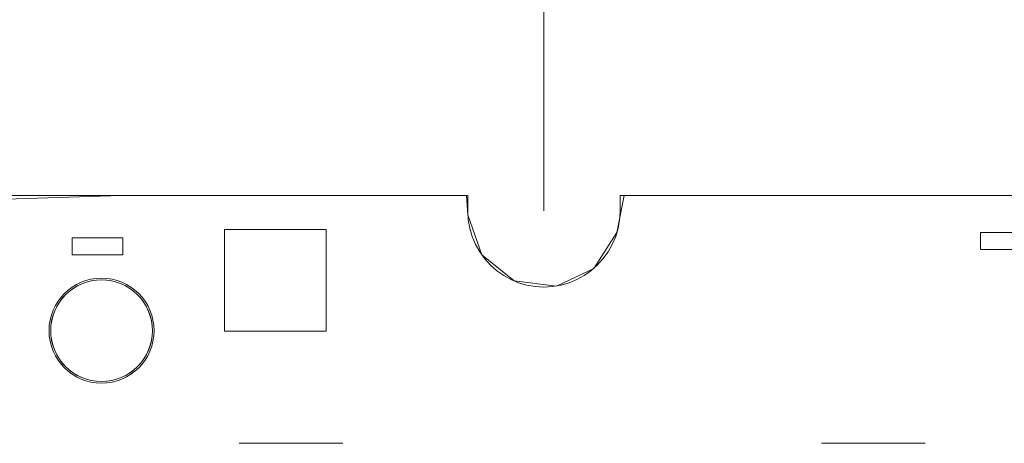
# Model space of a CAD drawing. Header units: inches. Extents: x 511 to 849, y 252 to 484.
# Tile 57 of 235: x 526 to 555, y 447 to 460. Entities that reach past the tile are written whole.
import ezdxf

# ---------------------------------------------------------------- set-up
doc = ezdxf.new("R2010")
doc.units = ezdxf.units.IN
doc.header["$MEASUREMENT"] = 0
doc.linetypes.add('AI-Linetype-16', pattern=[25.719999, 12.86, -12.86])
doc.linetypes.add('AI-Linetype-18', pattern=[25.719999, 12.86, -12.86])
doc.layers.add('1', color=7, linetype='Continuous')

# ---------------------------------------------------------------- blocks, each defined once
blk = doc.blocks.new('block 1300')
at = {"layer": '1', "color": 18, "lineweight": 13, "true_color": 0x4c0000}
blk.add_lwpolyline([(524.219, 454.585), (539.097, 454.585)], dxfattribs=at)
blk = doc.blocks.new('block 1301')
at = {"layer": '1', "color": 18, "lineweight": 13, "true_color": 0x4c0000}
blk.add_lwpolyline([(543.597, 454.585), (656.718, 454.585)], dxfattribs=at)
blk = doc.blocks.new('block 1311')
at = {"layer": '1', "color": 18, "lineweight": 13, "true_color": 0x4c0000}
blk.add_lwpolyline([(552.6, 447.274), (549.54, 447.274)], dxfattribs=at)
blk = doc.blocks.new('block 1323')
at = {"layer": '1', "color": 18, "lineweight": 13, "true_color": 0x4c0000}
blk.add_lwpolyline([(535.413, 447.274), (532.352, 447.274)], dxfattribs=at)
blk = doc.blocks.new('block 1328')
at = {"layer": '1', "color": 18, "lineweight": 13, "true_color": 0x4c0000}
blk.add_lwpolyline([(524.219, 454.585), (539.097, 454.585)], dxfattribs=at)
blk = doc.blocks.new('block 1336')
at = {"layer": '1', "color": 18, "lineweight": 13, "true_color": 0x4c0000}
blk.add_lwpolyline([(552.6, 447.274), (549.54, 447.274)], dxfattribs=at)
blk = doc.blocks.new('block 1340')
at = {"layer": '1', "color": 18, "lineweight": 13, "true_color": 0x4c0000}
blk.add_lwpolyline([(535.413, 447.274), (532.352, 447.274)], dxfattribs=at)
blk = doc.blocks.new('block 1343')
at = {"layer": '1', "color": 18, "lineweight": 13, "true_color": 0x4c0000}
blk.add_lwpolyline([(543.597, 454.585), (656.718, 454.585)], dxfattribs=at)
blk = doc.blocks.new('block 3720')
at = {"layer": '1', "color": 193, "linetype": 'AI-Linetype-16', "lineweight": 18, "true_color": 0x9966cc}
blk.add_lwpolyline([(541.347, 454.135), (541.347, 465.412)], dxfattribs=at)
blk = doc.blocks.new('block 3722')
at = {"layer": '1', "color": 193, "linetype": 'AI-Linetype-18', "lineweight": 18, "true_color": 0x9966cc}
blk.add_lwpolyline([(541.347, 454.135), (541.347, 465.412)], dxfattribs=at)
blk = doc.blocks.new('block 3798')
at = {"layer": '1', "color": 18, "lineweight": 13, "true_color": 0x4c0000}
blk.add_open_spline([(526.791, 450.597), (526.791, 451.426), (527.462, 452.097), (528.291, 452.097), (529.119, 452.097), (529.791, 451.426), (529.791, 450.597), (529.791, 449.769), (529.119, 449.097), (528.291, 449.097), (527.462, 449.097), (526.791, 449.769), (526.791, 450.597), (526.791, 450.597), (526.791, 450.597), (526.791, 450.597)], degree=3, knots=[0, 0, 0, 0, 1, 1, 1, 2, 2, 2, 3, 3, 3, 4, 4, 4, 5, 5, 5, 5], dxfattribs=at)
blk = doc.blocks.new('block 3799')
at = {"layer": '1', "color": 18, "lineweight": 13, "true_color": 0x4c0000}
blk.add_open_spline([(526.741, 450.597), (526.741, 451.453), (527.435, 452.147), (528.291, 452.147), (529.147, 452.147), (529.841, 451.453), (529.841, 450.597), (529.841, 449.741), (529.147, 449.047), (528.291, 449.047), (527.435, 449.047), (526.741, 449.741), (526.741, 450.597), (526.741, 450.597), (526.741, 450.597), (526.741, 450.597)], degree=3, knots=[0, 0, 0, 0, 1, 1, 1, 2, 2, 2, 3, 3, 3, 4, 4, 4, 5, 5, 5, 5], dxfattribs=at)
blk = doc.blocks.new('block 3800')
at = {"layer": '1', "color": 18, "lineweight": 13, "true_color": 0x4c0000}
blk.add_open_spline([(526.741, 450.597), (526.741, 451.453), (527.435, 452.147), (528.291, 452.147), (529.147, 452.147), (529.841, 451.453), (529.841, 450.597), (529.841, 449.741), (529.147, 449.047), (528.291, 449.047), (527.435, 449.047), (526.741, 449.741), (526.741, 450.597), (526.741, 450.597), (526.741, 450.597), (526.741, 450.597)], degree=3, knots=[0, 0, 0, 0, 1, 1, 1, 2, 2, 2, 3, 3, 3, 4, 4, 4, 5, 5, 5, 5], dxfattribs=at)
blk = doc.blocks.new('block 3801')
at = {"layer": '1', "color": 18, "lineweight": 13, "true_color": 0x4c0000}
blk.add_open_spline([(526.791, 450.597), (526.791, 451.426), (527.462, 452.097), (528.291, 452.097), (529.119, 452.097), (529.791, 451.426), (529.791, 450.597), (529.791, 449.769), (529.119, 449.097), (528.291, 449.097), (527.462, 449.097), (526.791, 449.769), (526.791, 450.597), (526.791, 450.597), (526.791, 450.597), (526.791, 450.597)], degree=3, knots=[0, 0, 0, 0, 1, 1, 1, 2, 2, 2, 3, 3, 3, 4, 4, 4, 5, 5, 5, 5], dxfattribs=at)
blk = doc.blocks.new('block 4242')
at = {"layer": '1', "color": 155, "lineweight": 18, "true_color": 0x4c7299}
blk.add_lwpolyline([(524.219, 454.585), (539.097, 454.585)], dxfattribs=at)
blk = doc.blocks.new('block 4243')
at = {"layer": '1', "color": 155, "lineweight": 18, "true_color": 0x4c7299}
blk.add_lwpolyline([(539.097, 454.585), (539.097, 454.106), (539.113, 453.864), (539.156, 453.62), (539.228, 453.377), (539.327, 453.143), (539.453, 452.92), (539.603, 452.713), (539.773, 452.526), (539.961, 452.362), (540.161, 452.222), (540.372, 452.107), (540.6, 452.012), (540.841, 451.942), (541.091, 451.899), (541.347, 451.885), (541.602, 451.899), (541.852, 451.942), (542.093, 452.012), (542.321, 452.107), (542.532, 452.222), (542.732, 452.362), (542.92, 452.526), (543.09, 452.713), (543.24, 452.92), (543.366, 453.143), (543.465, 453.377), (543.537, 453.62), (543.58, 453.864), (543.596, 454.106), (543.597, 454.585)], dxfattribs=at)
blk = doc.blocks.new('block 4258')
at = {"layer": '1', "color": 155, "lineweight": 18, "true_color": 0x4c7299}
blk.add_lwpolyline([(543.597, 454.585), (656.718, 454.585)], dxfattribs=at)
blk = doc.blocks.new('block 4270')
at = {"layer": '1', "color": 18, "lineweight": 13, "true_color": 0x4c0000}
blk.add_lwpolyline([(524.219, 454.434), (528.868, 454.585), (538.467, 454.585), (539.067, 454.585), (539.1, 454.013), (539.511, 452.833), (540.467, 452.064), (541.714, 451.915), (542.821, 452.435), (543.503, 453.494), (543.717, 454.585), (544.917, 454.585), (583.314, 454.585)], dxfattribs=at)
blk = doc.blocks.new('block 4448')
at = {"layer": '1', "color": 18, "lineweight": 13, "true_color": 0x4c0000}
blk.add_lwpolyline([(524.219, 454.434), (528.868, 454.585), (538.467, 454.585), (539.067, 454.585), (539.1, 454.013), (539.511, 452.833), (540.467, 452.064), (541.714, 451.915), (542.821, 452.435), (543.503, 453.494), (543.717, 454.585), (544.917, 454.585), (583.314, 454.585)], dxfattribs=at)
blk = doc.blocks.new('block 4579')
at = {"layer": '1', "color": 18, "lineweight": 13, "true_color": 0x4c0000}
blk.add_open_spline([(527.419, 453.336), (527.419, 453.169), (527.419, 453.003), (527.419, 452.836), (527.919, 452.836), (528.419, 452.836), (528.919, 452.836), (528.919, 453.003), (528.919, 453.169), (528.919, 453.336), (528.419, 453.336), (527.919, 453.336), (527.419, 453.336)], degree=3, knots=[0, 0, 0, 0, 1, 1, 1, 2, 2, 2, 3, 3, 3, 4, 4, 4, 4], dxfattribs=at)
blk = doc.blocks.new('block 4580')
at = {"layer": '1', "color": 18, "lineweight": 13, "true_color": 0x4c0000}
blk.add_open_spline([(554.229, 453.495), (554.229, 453.328), (554.229, 453.162), (554.229, 452.995), (554.729, 452.995), (555.229, 452.995), (555.729, 452.995), (555.729, 453.162), (555.729, 453.328), (555.729, 453.495), (555.229, 453.495), (554.729, 453.495), (554.229, 453.495)], degree=3, knots=[0, 0, 0, 0, 1, 1, 1, 2, 2, 2, 3, 3, 3, 4, 4, 4, 4], dxfattribs=at)
blk = doc.blocks.new('block 4582')
at = {"layer": '1', "color": 18, "lineweight": 13, "true_color": 0x4c0000}
blk.add_lwpolyline([(539.097, 454.585), (539.097, 454.106), (539.113, 453.864), (539.156, 453.62), (539.228, 453.377), (539.327, 453.143), (539.453, 452.92), (539.603, 452.713), (539.773, 452.526), (539.961, 452.362), (540.161, 452.222), (540.372, 452.107), (540.6, 452.012), (540.841, 451.942), (541.091, 451.899), (541.347, 451.885), (541.602, 451.899), (541.852, 451.942), (542.093, 452.012), (542.321, 452.107), (542.532, 452.222), (542.732, 452.362), (542.92, 452.526), (543.09, 452.713), (543.24, 452.92), (543.366, 453.143), (543.465, 453.377), (543.537, 453.62), (543.58, 453.864), (543.596, 454.106), (543.597, 454.585)], dxfattribs=at)
blk = doc.blocks.new('block 4584')
at = {"layer": '1', "color": 18, "lineweight": 13, "true_color": 0x4c0000}
blk.add_lwpolyline([(526.791, 450.597), (526.798, 450.739), (526.818, 450.883), (526.854, 451.026), (526.903, 451.167), (526.967, 451.303), (527.045, 451.432), (527.135, 451.553), (527.235, 451.663), (527.344, 451.761), (527.46, 451.846), (527.582, 451.919), (527.711, 451.981), (527.849, 452.03), (527.992, 452.067), (528.14, 452.09), (528.291, 452.097), (528.441, 452.09), (528.589, 452.067), (528.733, 452.03), (528.87, 451.981), (529, 451.919), (529.121, 451.846), (529.237, 451.761), (529.347, 451.663), (529.447, 451.553), (529.537, 451.432), (529.614, 451.303), (529.678, 451.167), (529.728, 451.026), (529.763, 450.883), (529.784, 450.739), (529.791, 450.597), (529.784, 450.455), (529.763, 450.311), (529.728, 450.168), (529.678, 450.027), (529.614, 449.891), (529.537, 449.762), (529.447, 449.642), (529.347, 449.532), (529.237, 449.433), (529.121, 449.348), (529, 449.275), (528.87, 449.214), (528.733, 449.164), (528.589, 449.127), (528.441, 449.105), (528.291, 449.097), (528.14, 449.105), (527.992, 449.127), (527.849, 449.164), (527.711, 449.214), (527.582, 449.275), (527.46, 449.348), (527.344, 449.433), (527.235, 449.532), (527.135, 449.642), (527.045, 449.762), (526.967, 449.891), (526.903, 450.027), (526.854, 450.168), (526.818, 450.311), (526.798, 450.455), (526.791, 450.597)], dxfattribs=at)
blk = doc.blocks.new('block 4585')
at = {"layer": '1', "color": 18, "lineweight": 13, "true_color": 0x4c0000}
blk.add_open_spline([(534.919, 450.586), (533.919, 450.586), (532.919, 450.586), (531.919, 450.586), (531.919, 451.586), (531.919, 452.586), (531.919, 453.586), (532.919, 453.586), (533.919, 453.586), (534.919, 453.586), (534.919, 452.586), (534.919, 451.586), (534.919, 450.586)], degree=3, knots=[0, 0, 0, 0, 1, 1, 1, 2, 2, 2, 3, 3, 3, 4, 4, 4, 4], dxfattribs=at)
blk = doc.blocks.new('block 4604')
at = {"layer": '1', "color": 18, "lineweight": 13, "true_color": 0x4c0000}
blk.add_open_spline([(527.419, 453.336), (527.419, 453.169), (527.419, 453.003), (527.419, 452.836), (527.919, 452.836), (528.419, 452.836), (528.919, 452.836), (528.919, 453.003), (528.919, 453.169), (528.919, 453.336), (528.419, 453.336), (527.919, 453.336), (527.419, 453.336)], degree=3, knots=[0, 0, 0, 0, 1, 1, 1, 2, 2, 2, 3, 3, 3, 4, 4, 4, 4], dxfattribs=at)
blk = doc.blocks.new('block 4606')
at = {"layer": '1', "color": 18, "lineweight": 13, "true_color": 0x4c0000}
blk.add_open_spline([(534.919, 450.586), (533.919, 450.586), (532.919, 450.586), (531.919, 450.586), (531.919, 451.586), (531.919, 452.586), (531.919, 453.586), (532.919, 453.586), (533.919, 453.586), (534.919, 453.586), (534.919, 452.586), (534.919, 451.586), (534.919, 450.586)], degree=3, knots=[0, 0, 0, 0, 1, 1, 1, 2, 2, 2, 3, 3, 3, 4, 4, 4, 4], dxfattribs=at)
blk = doc.blocks.new('block 4608')
at = {"layer": '1', "color": 18, "lineweight": 13, "true_color": 0x4c0000}
blk.add_lwpolyline([(539.097, 454.585), (539.097, 454.106), (539.113, 453.864), (539.156, 453.62), (539.228, 453.377), (539.327, 453.143), (539.453, 452.92), (539.603, 452.713), (539.773, 452.526), (539.961, 452.362), (540.161, 452.222), (540.372, 452.107), (540.6, 452.012), (540.841, 451.942), (541.091, 451.899), (541.347, 451.885), (541.602, 451.899), (541.852, 451.942), (542.093, 452.012), (542.321, 452.107), (542.532, 452.222), (542.732, 452.362), (542.92, 452.526), (543.09, 452.713), (543.24, 452.92), (543.366, 453.143), (543.465, 453.377), (543.537, 453.62), (543.58, 453.864), (543.596, 454.106), (543.597, 454.585)], dxfattribs=at)
blk = doc.blocks.new('block 4610')
at = {"layer": '1', "color": 18, "lineweight": 13, "true_color": 0x4c0000}
blk.add_lwpolyline([(526.791, 450.597), (526.798, 450.739), (526.818, 450.883), (526.854, 451.026), (526.903, 451.167), (526.967, 451.303), (527.045, 451.432), (527.135, 451.553), (527.235, 451.663), (527.344, 451.761), (527.46, 451.846), (527.582, 451.919), (527.711, 451.981), (527.849, 452.03), (527.992, 452.067), (528.14, 452.09), (528.291, 452.097), (528.441, 452.09), (528.589, 452.067), (528.733, 452.03), (528.87, 451.981), (529, 451.919), (529.121, 451.846), (529.237, 451.761), (529.347, 451.663), (529.447, 451.553), (529.537, 451.432), (529.614, 451.303), (529.678, 451.167), (529.728, 451.026), (529.763, 450.883), (529.784, 450.739), (529.791, 450.597), (529.784, 450.455), (529.763, 450.311), (529.728, 450.168), (529.678, 450.027), (529.614, 449.891), (529.537, 449.762), (529.447, 449.642), (529.347, 449.532), (529.237, 449.433), (529.121, 449.348), (529, 449.275), (528.87, 449.214), (528.733, 449.164), (528.589, 449.127), (528.441, 449.105), (528.291, 449.097), (528.14, 449.105), (527.992, 449.127), (527.849, 449.164), (527.711, 449.214), (527.582, 449.275), (527.46, 449.348), (527.344, 449.433), (527.235, 449.532), (527.135, 449.642), (527.045, 449.762), (526.967, 449.891), (526.903, 450.027), (526.854, 450.168), (526.818, 450.311), (526.798, 450.455), (526.791, 450.597)], dxfattribs=at)

msp = doc.modelspace()

# ---------------------------------------------------------------- block references
at = {"layer": '1'}
for name in ['block 3720', 'block 3722', 'block 1300', 'block 1328', 'block 4242', 'block 4270', 'block 4448', 'block 4243', 'block 4582', 'block 4608', 'block 1301', 'block 1343', 'block 4258', 'block 4585', 'block 4606', 'block 4580', 'block 4579', 'block 4604', 'block 3799', 'block 3800', 'block 3798', 'block 3801', 'block 4584', 'block 4610', 'block 1323', 'block 1340', 'block 1311', 'block 1336']:
    msp.add_blockref(name, (0, 0), dxfattribs=at)

doc.saveas('drawing.dxf')
